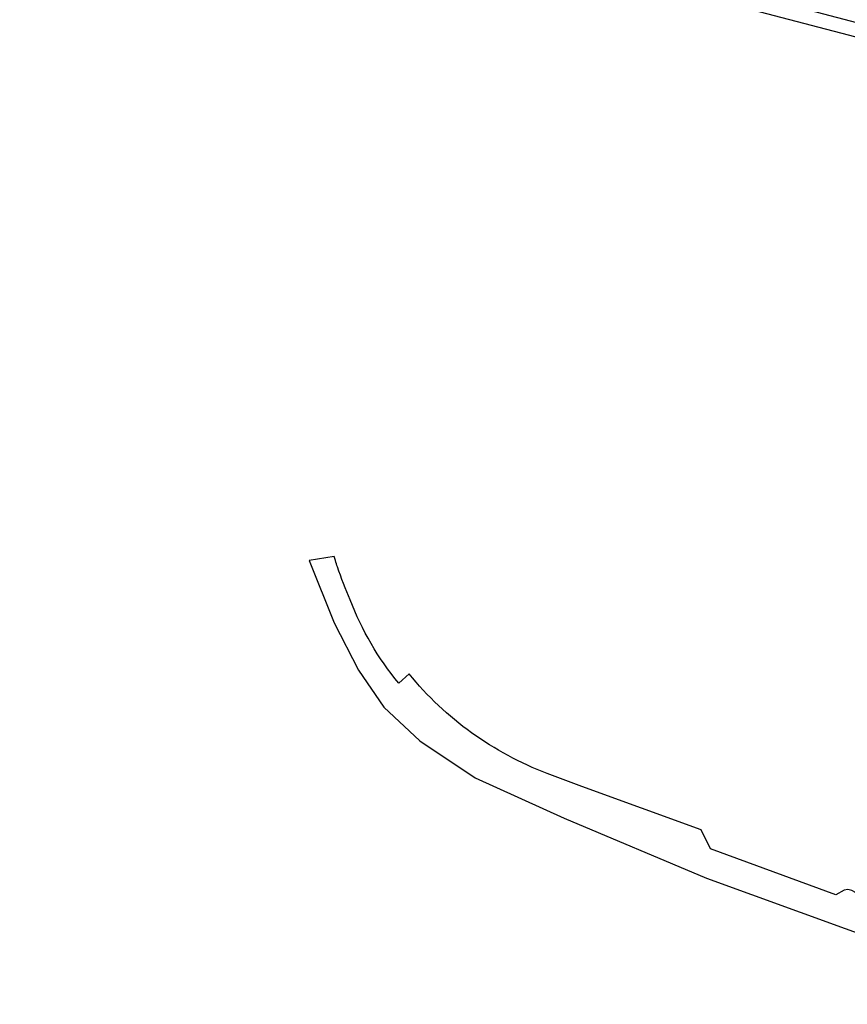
# Model space of a CAD drawing. Extents: x 165936 to 168490, y 440742 to 446306.
# Tile 21 of 78: x 168018 to 168113, y 441906 to 442019. Entities that reach past the tile are written whole.
import ezdxf

# ---------------------------------------------------------------- set-up
doc = ezdxf.new("R2010")
doc.units = 0
doc.header["$LTSCALE"] = 4
doc.layers.add('G_BTD', color=3, linetype='CONTINUOUS')
doc.layers.add('G_WGD', color=7, linetype='CONTINUOUS')

msp = doc.modelspace()

# ---------------------------------------------------------------- linework, layer by layer
at = {"layer": 'G_BTD', "linetype": 'Continuous', "transparency": 33554687}
for points in [[(168053.875, 441957.136), (168051.024, 441956.696), (168053.887, 441949.539), (168056.665, 441944.115), (168059.575, 441939.881), (168063.676, 441936.045), (168070.026, 441931.812), (168080.213, 441927.181), (168096.489, 441920.321), (168128.261, 441908.785)], [(168062.457, 441943.705), (168061.278, 441942.645)], [(168151.057, 441905.865), (168150.671, 441906.001), (168130.536, 441913.279), (168128.36, 441912.201), (168122.619, 441914.364), (168122.263, 441915.446), (168122.08, 441915.735), (168121.554, 441916.066), (168121.05, 441916.033), (168120.247, 441915.527), (168120.087, 441915.452), (168119.69, 441915.461), (168114.003, 441917.337), (168113.767, 441918.369), (168113.562, 441918.651), (168113.122, 441918.913), (168112.684, 441919.02), (168112.265, 441918.931), (168111.301, 441918.393), (168096.95, 441923.661), (168095.898, 441925.851), (168082.253, 441930.807), (168078.281, 441932.296)]]:
    msp.add_lwpolyline(points, dxfattribs=at)
for points in [[(168054.02, 441956.669, -0.0025595), (168053.875, 441957.136)], [(168054.259, 441955.94, -0.0041219), (168054.02, 441956.669)], [(168055.728, 441952.165, -0.0229698), (168054.259, 441955.94)], [(168061.278, 441942.645, -0.0845124), (168055.728, 441952.165)], [(168078.281, 441932.296, -0.1321531), (168062.457, 441943.705)]]:
    msp.add_lwpolyline(points, format="xyb", dxfattribs=at)
at = {"layer": 'G_WGD', "linetype": 'Continuous', "transparency": 33554687}
for points in [[(168064.78, 442040.666), (168059.101, 442039.982), (168048.336, 442048.667), (168043.515, 442053.2), (168019.18, 442075.871), (168017.888, 442074.49), (168047.16, 442047.113), (168058.652, 442037.995), (168064.678, 442038.677), (168067.082, 442037.101), (168066.894, 442036.857), (168071.723, 442033.93), (168078.268, 442030.02), (168079.896, 442029.18), (168079.839, 442029.08), (168080.735, 442026.83), (168096.665, 442021.113), (168132.135, 442011.775), (168137.537, 442010.577), (168171.335, 442009.194), (168171.344, 442009.059), (168172.936, 442008.94)], [(168185.152, 442012.548), (168185.096, 442010.144), (168182.327, 442010.273), (168141.673, 442011.927), (168137.736, 442012.107), (168132.494, 442013.332), (168097.437, 442022.568), (168090.171, 442025.212), (168082.721, 442027.88), (168081.426, 442030.952)]]:
    msp.add_lwpolyline(points, dxfattribs=at)

doc.saveas('drawing.dxf')
